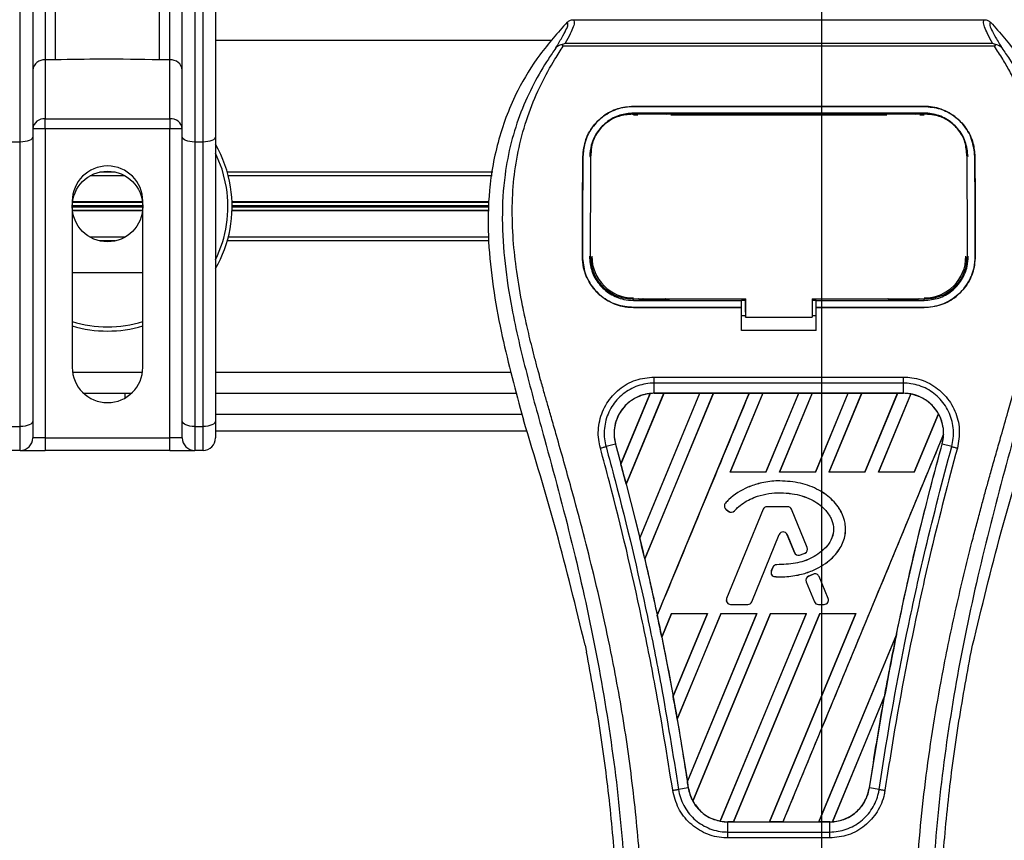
# Model space of a CAD drawing. Header units: millimetres. Extents: x 0 to 465, y 0 to 320.
# Tile 61 of 66: x 400 to 418, y 276 to 290. Entities that reach past the tile are written whole.
import ezdxf

# ---------------------------------------------------------------- set-up
doc = ezdxf.new("R2010")
doc.units = ezdxf.units.MM
doc.layers.add('CARTIGLIO', color=140, linetype='Continuous')

msp = doc.modelspace()

# ---------------------------------------------------------------- linework, layer by layer
at = {"color": 7, "linetype": 'Continuous', "lineweight": 25}
for p, q in [((400.9064, 291.5474), (400.9064, 289.6039)), ((401.0919, 289.6039), (401.0919, 291.4348)), ((402.9546, 289.6039), (402.9546, 291.4348)), ((403.1401, 289.6039), (403.1401, 291.5474)), ((400.4597, 288.1308), (400.4597, 291.2774)), ((400.6831, 291.2774), (400.6831, 288.2252)), ((403.3635, 288.2252), (403.3635, 291.2774)), ((403.5868, 291.2774), (403.5868, 288.1308)), ((403.7357, 288.1308), (403.7357, 291.2774)), ((403.9591, 291.2774), (403.9591, 288.2252)), ((410.3701, 290.3232), (417.7466, 290.3232)), ((409.9733, 289.9534), (403.9591, 289.9534)), ((410.19, 289.847), (410.1759, 289.8788)), ((417.9247, 289.847), (410.19, 289.847)), ((410.2292, 289.9051), (417.8876, 289.9051)), ((417.9411, 289.8792), (417.9247, 289.847)), ((401.0919, 289.6039), (400.9064, 289.6039)), ((400.9064, 289.6039), (400.9064, 288.5496)), ((403.1401, 289.6039), (402.9546, 289.6039)), ((403.1401, 288.5496), (403.1401, 289.6039)), ((411.4524, 288.77), (416.6642, 288.77)), ((411.4524, 288.7693), (411.4524, 288.77)), ((416.6642, 288.7693), (411.4524, 288.7693)), ((416.6642, 288.6494), (411.4524, 288.6494)), ((411.4524, 288.6158), (411.5295, 288.6158)), ((411.4543, 288.6297), (411.4537, 288.6297)), ((412.0915, 288.6425), (411.5578, 288.6425)), ((412.1199, 288.6158), (415.9968, 288.6158)), ((416.5588, 288.6425), (416.0251, 288.6425)), ((416.5872, 288.6158), (416.6642, 288.6158)), ((416.6642, 288.7693), (416.6642, 288.77)), ((400.9064, 288.5496), (403.1401, 288.5496)), ((400.9064, 288.3666), (400.9064, 288.5496)), ((403.1401, 288.5496), (403.1401, 288.3666)), ((400.9064, 288.3666), (400.6831, 288.3666)), ((400.9064, 288.3666), (400.9064, 282.8246)), ((403.1401, 288.3666), (400.9064, 288.3666)), ((403.3635, 288.3666), (403.1401, 288.3666)), ((403.1401, 282.8246), (403.1401, 288.3666)), ((400.4597, 288.1308), (400.3108, 288.1308)), ((400.4597, 283.0312), (400.4597, 288.1308)), ((400.6831, 288.2252), (400.6831, 283.1256)), ((403.3635, 283.1256), (403.3635, 288.2252)), ((403.7357, 288.1308), (403.5868, 288.1308)), ((403.5868, 288.1308), (403.5868, 283.0312)), ((403.7357, 283.0312), (403.7357, 288.1308)), ((403.9591, 288.2252), (403.9591, 283.1256)), ((410.6884, 287.9147), (410.6867, 287.8817)), ((410.6894, 287.949), (410.6877, 287.9161)), ((417.4289, 287.9163), (417.4272, 287.949)), ((417.43, 287.8817), (417.4282, 287.9147)), ((410.5447, 287.8692), (410.544, 287.8692)), ((410.6672, 287.8686), (410.6853, 287.8686)), ((417.5719, 287.8692), (417.5726, 287.8692)), ((402.1598, 287.5932), (401.8868, 287.5932)), ((408.9317, 287.5932), (404.1697, 287.5932)), ((402.3346, 287.5261), (401.7119, 287.5261)), ((408.9195, 287.5261), (404.1879, 287.5261)), ((401.3904, 287.0686), (401.3904, 284.0904)), ((402.6522, 287.0453), (401.3943, 287.0453)), ((402.651, 287.0558), (401.3956, 287.0558)), ((402.6561, 284.0904), (402.6561, 287.0686)), ((408.8661, 287.0558), (404.2555, 287.0558)), ((408.8658, 287.0453), (404.2558, 287.0453)), ((402.656, 286.9857), (401.3905, 286.9857)), ((402.656, 286.9646), (401.3905, 286.9646)), ((402.6522, 286.9051), (401.3943, 286.9051)), ((402.651, 286.8946), (401.3956, 286.8946)), ((408.8622, 286.8946), (404.2555, 286.8946)), ((408.8624, 286.9051), (404.2558, 286.9051)), ((408.8644, 286.9857), (404.2569, 286.9857)), ((408.8639, 286.9646), (404.2569, 286.9646)), ((402.3346, 286.4242), (401.7119, 286.4242)), ((402.1598, 286.3572), (401.8868, 286.3572)), ((408.8594, 286.3572), (404.1697, 286.3572)), ((408.8535, 286.4242), (404.1879, 286.4242)), ((410.5366, 286.082), (410.536, 286.082)), ((410.6823, 286.0685), (410.6828, 286.0676)), ((417.4339, 286.0676), (417.4343, 286.0684)), ((417.58, 286.082), (417.5807, 286.082)), ((402.6561, 285.7839), (401.3904, 285.7839)), ((411.4524, 285.2898), (411.4524, 285.3197)), ((411.4524, 285.2898), (413.3882, 285.2898)), ((411.5704, 285.2968), (412.079, 285.2968)), ((413.3882, 285.2961), (413.4628, 285.2961)), ((413.3882, 285.1711), (413.3882, 285.2898)), ((413.4628, 285.0822), (413.4628, 285.327)), ((413.4628, 285.3197), (413.4628, 284.9916)), ((414.6541, 285.3197), (416.6888, 285.3197)), ((414.6541, 285.3197), (414.6541, 284.9916)), ((414.6541, 285.2961), (414.7284, 285.2961)), ((414.7284, 285.2898), (416.6642, 285.2898)), ((414.7284, 285.1711), (414.7284, 285.2898)), ((416.0377, 285.2968), (416.5463, 285.2968)), ((416.6642, 285.2898), (416.6642, 285.3197)), ((411.4524, 285.1639), (411.4524, 285.1633)), ((411.4524, 285.1639), (413.3882, 285.1639)), ((413.3882, 285.1633), (411.4524, 285.1633)), ((413.3882, 284.7486), (413.3882, 285.1633)), ((413.4628, 285.0822), (413.4628, 284.9976)), ((414.7284, 285.1639), (416.6642, 285.1639)), ((414.7284, 284.7486), (414.7284, 285.1633)), ((416.6642, 285.1633), (414.7284, 285.1633)), ((416.6642, 285.1639), (416.6642, 285.1633)), ((413.3882, 285.0221), (413.4628, 285.0221)), ((413.4628, 284.9916), (413.4628, 284.9976)), ((413.4628, 284.9916), (414.6541, 284.9916)), ((414.6541, 285.0221), (414.7284, 285.0221)), ((414.7284, 284.7486), (413.3882, 284.7486)), ((402.6492, 283.997), (401.3973, 283.997)), ((409.2529, 283.997), (403.9591, 283.997)), ((411.824, 283.9171), (416.2926, 283.9171)), ((411.824, 283.6255), (411.824, 283.8083)), ((416.2926, 283.8083), (411.824, 283.8083)), ((416.2926, 283.6255), (416.2926, 283.8083)), ((402.4518, 283.6247), (401.5947, 283.6247)), ((402.3422, 283.5438), (402.3422, 283.6247)), ((409.3557, 283.6247), (403.9591, 283.6247)), ((411.2283, 282.3586), (411.7505, 283.6205)), ((411.753, 283.6216), (411.2284, 282.3553)), ((411.3226, 281.9989), (411.9962, 283.6252)), ((411.9978, 283.6242), (411.3236, 281.9978)), ((412.6385, 283.6242), (411.5653, 281.0318)), ((411.5654, 281.0286), (412.6409, 283.6252)), ((412.8827, 283.6252), (411.6532, 280.6569)), ((411.6541, 280.6558), (412.8843, 283.6242)), ((416.2926, 283.6255), (411.824, 283.6255)), ((411.824, 283.6252), (411.824, 283.6255)), ((411.824, 283.6252), (411.9962, 283.6252)), ((411.8781, 279.6433), (413.5274, 283.6252)), ((411.9962, 283.6252), (411.9978, 283.6242)), ((412.6385, 283.6242), (411.9978, 283.6242)), ((412.6409, 283.6252), (412.6385, 283.6242)), ((412.6409, 283.6252), (412.8827, 283.6252)), ((412.8843, 283.6242), (412.8827, 283.6252)), ((413.525, 283.6242), (412.8843, 283.6242)), ((413.7691, 283.6252), (413.183, 282.2101)), ((413.1851, 282.2114), (413.7708, 283.6242)), ((413.5274, 283.6252), (413.525, 283.6242)), ((413.5274, 283.6252), (413.7691, 283.6252)), ((413.7708, 283.6242), (413.7691, 283.6252)), ((414.4115, 283.6242), (413.7708, 283.6242)), ((414.4115, 283.6242), (413.8268, 282.2114)), ((413.8277, 282.2101), (414.4139, 283.6252)), ((414.6556, 283.6252), (414.0695, 282.2101)), ((414.0715, 282.2114), (414.6572, 283.6242)), ((414.4139, 283.6252), (414.4115, 283.6242)), ((414.4139, 283.6252), (414.6556, 283.6252)), ((414.6572, 283.6242), (414.6556, 283.6252)), ((415.298, 283.6242), (414.6572, 283.6242)), ((415.298, 283.6242), (414.7133, 282.2114)), ((414.7142, 282.2101), (415.3003, 283.6252)), ((415.5421, 283.6252), (414.956, 282.2101)), ((414.958, 282.2114), (415.5437, 283.6242)), ((415.3003, 283.6252), (415.298, 283.6242)), ((415.3003, 283.6252), (415.5421, 283.6252)), ((415.5437, 283.6242), (415.5421, 283.6252)), ((416.1845, 283.6242), (415.5437, 283.6242)), ((416.1845, 283.6242), (415.5998, 282.2114)), ((415.6007, 282.2101), (416.1868, 283.6252)), ((416.4236, 283.6131), (415.8424, 282.2101)), ((415.8445, 282.2114), (416.4251, 283.6119)), ((416.1868, 283.6252), (416.1845, 283.6242)), ((416.1868, 283.6252), (416.2926, 283.6252)), ((416.2926, 283.6252), (416.2926, 283.6255)), ((409.4209, 283.3582), (409.4802, 283.1508)), ((403.9591, 283.2524), (409.4511, 283.2524)), ((416.9192, 283.2574), (416.4862, 282.2114)), ((416.4872, 282.2101), (416.9206, 283.2565)), ((400.3108, 283.0312), (400.4597, 283.0312)), ((400.4597, 282.6013), (400.4597, 283.0312)), ((400.6831, 283.1256), (400.6831, 282.8246)), ((403.3635, 282.8246), (403.3635, 283.1256)), ((403.5868, 283.0312), (403.7357, 283.0312)), ((403.5868, 283.0312), (403.5868, 282.6013)), ((403.7357, 282.6013), (403.7357, 283.0312)), ((403.9591, 283.1256), (403.9591, 282.8246)), ((400.9064, 282.8246), (400.6831, 282.8246)), ((400.9064, 282.8246), (400.9064, 282.6013)), ((400.9064, 282.8246), (403.1401, 282.8246)), ((403.3635, 282.8246), (403.1401, 282.8246)), ((403.1401, 282.6013), (403.1401, 282.8246)), ((403.9591, 282.9546), (409.5379, 282.9546)), ((417.0117, 282.8927), (414.1315, 275.9393)), ((411.1301, 282.7146), (410.9596, 282.6702)), ((411.1314, 282.715), (411.1301, 282.7146)), ((411.1314, 282.715), (411.2283, 282.3586)), ((416.9852, 282.715), (416.9865, 282.7146)), ((417.1571, 282.6702), (416.9865, 282.7146)), ((400.4597, 282.6013), (400.3108, 282.6013)), ((400.4597, 282.6013), (400.9064, 282.6013)), ((403.1401, 282.6013), (400.9064, 282.6013)), ((403.1401, 282.6013), (403.5868, 282.6013)), ((403.7357, 282.6013), (403.5868, 282.6013)), ((413.1851, 282.2114), (413.183, 282.2101)), ((413.8277, 282.2101), (413.183, 282.2101)), ((413.8268, 282.2114), (413.1851, 282.2114)), ((413.8277, 282.2101), (413.8268, 282.2114)), ((414.0715, 282.2114), (414.0695, 282.2101)), ((414.7142, 282.2101), (414.0695, 282.2101)), ((414.7133, 282.2114), (414.0715, 282.2114)), ((414.7142, 282.2101), (414.7133, 282.2114)), ((414.958, 282.2114), (414.956, 282.2101)), ((415.6007, 282.2101), (414.956, 282.2101)), ((415.5998, 282.2114), (414.958, 282.2114)), ((415.6007, 282.2101), (415.5998, 282.2114)), ((415.8445, 282.2114), (415.8424, 282.2101)), ((416.4872, 282.2101), (415.8424, 282.2101)), ((416.4862, 282.2114), (415.8445, 282.2114)), ((416.4872, 282.2101), (416.4862, 282.2114)), ((411.3236, 281.9978), (411.3226, 281.9989)), ((411.3236, 281.9978), (411.5653, 281.0318)), ((414.0763, 282.0547), (414.0763, 282.0552)), ((413.1012, 281.6566), (413.1009, 281.6569)), ((413.1096, 281.5498), (413.1093, 281.5494)), ((413.1093, 281.5494), (413.158, 281.5088)), ((413.1096, 281.5498), (413.1583, 281.5092)), ((413.7757, 281.5455), (413.1217, 279.9437)), ((413.7762, 281.5453), (413.1222, 279.9435)), ((413.7762, 281.5453), (413.7757, 281.5455)), ((413.8455, 281.5919), (413.8455, 281.5924)), ((414.2178, 281.5924), (413.8455, 281.5924)), ((414.2178, 281.5919), (413.8455, 281.5919)), ((414.2178, 281.5919), (414.2178, 281.5924)), ((414.2871, 281.5453), (414.2876, 281.5455)), ((414.5679, 280.8576), (414.2871, 281.5453)), ((414.5684, 280.8578), (414.2876, 281.5455)), ((413.1583, 281.5092), (413.158, 281.5088)), ((413.2627, 281.5175), (413.2631, 281.5172)), ((413.5715, 279.8869), (414.064, 281.0931)), ((413.572, 279.8867), (414.0645, 281.0929)), ((414.064, 281.0931), (414.0645, 281.0929)), ((414.2045, 281.0931), (414.204, 281.0929)), ((414.204, 281.0929), (414.3367, 280.7679)), ((414.2045, 281.0931), (414.3372, 280.7681)), ((414.5679, 280.8576), (414.5684, 280.8578)), ((414.3372, 280.7681), (414.3367, 280.7679)), ((414.4283, 280.7248), (414.4285, 280.7243)), ((414.5271, 280.7601), (414.5273, 280.7596)), ((411.6541, 280.6558), (411.6532, 280.6569)), ((413.95, 280.5059), (413.9234, 280.4423)), ((413.9505, 280.5057), (413.9239, 280.4421)), ((413.9505, 280.5057), (413.95, 280.5059)), ((414.0195, 280.5516), (414.0195, 280.5522)), ((413.9239, 280.4421), (413.9234, 280.4423)), ((413.9886, 280.3385), (413.9886, 280.3379)), ((414.6795, 280.3825), (414.5898, 280.344)), ((414.59, 280.3435), (414.5898, 280.344)), ((414.6797, 280.3821), (414.59, 280.3435)), ((414.6797, 280.3821), (414.6795, 280.3825)), ((414.7786, 280.3416), (414.779, 280.3418)), ((414.9411, 279.9435), (414.7786, 280.3416)), ((414.9416, 279.9437), (414.779, 280.3418)), ((414.5502, 280.2464), (414.5497, 280.2462)), ((414.5497, 280.2462), (414.6965, 279.8867)), ((414.5502, 280.2464), (414.697, 279.8869)), ((413.1222, 279.9435), (413.1217, 279.9437)), ((413.1915, 279.8403), (413.1915, 279.8398)), ((413.1915, 279.8403), (413.5022, 279.8403)), ((413.1915, 279.8398), (413.5022, 279.8398)), ((413.5022, 279.8403), (413.5022, 279.8398)), ((413.5715, 279.8869), (413.572, 279.8867)), ((414.697, 279.8869), (414.6965, 279.8867)), ((414.7663, 279.8403), (414.8718, 279.8403)), ((414.7663, 279.8403), (414.7663, 279.8398)), ((414.7663, 279.8398), (414.8718, 279.8398)), ((414.8718, 279.8403), (414.8718, 279.8398)), ((414.9411, 279.9435), (414.9416, 279.9437)), ((412.1344, 279.6786), (411.9587, 279.2544)), ((411.9597, 279.2532), (412.1353, 279.6772)), ((412.1344, 279.6786), (412.7791, 279.6786)), ((412.1344, 279.6786), (412.1353, 279.6772)), ((412.1353, 279.6772), (412.7771, 279.6772)), ((412.1635, 278.1922), (412.7791, 279.6786)), ((412.7771, 279.6772), (412.1635, 278.1961)), ((413.0209, 279.6786), (412.2361, 277.7838)), ((412.2371, 277.7823), (413.0218, 279.6772)), ((412.4178, 276.6661), (413.6656, 279.6786)), ((413.6636, 279.6772), (412.418, 276.6711)), ((413.9074, 279.6786), (412.5143, 276.3152)), ((412.5159, 276.3142), (413.9083, 279.6772)), ((412.7771, 279.6772), (412.7791, 279.6786)), ((414.5501, 279.6772), (413.0072, 275.9539)), ((413.0087, 275.9525), (414.5521, 279.6786)), ((413.0209, 279.6786), (413.6656, 279.6786)), ((413.0209, 279.6786), (413.0218, 279.6772)), ((413.0218, 279.6772), (413.6636, 279.6772)), ((414.7939, 279.6786), (413.245, 275.9393)), ((413.2475, 275.9403), (414.7948, 279.6772)), ((413.6636, 279.6772), (413.6656, 279.6786)), ((415.4366, 279.6772), (413.888, 275.9403)), ((413.8897, 275.9393), (415.4386, 279.6786)), ((413.9074, 279.6786), (414.5521, 279.6786)), ((413.9074, 279.6786), (413.9083, 279.6772)), ((413.9083, 279.6772), (414.5501, 279.6772)), ((414.5501, 279.6772), (414.5521, 279.6786)), ((414.7939, 279.6786), (415.4386, 279.6786)), ((414.7939, 279.6786), (414.7948, 279.6772)), ((414.7948, 279.6772), (415.4366, 279.6772)), ((415.4366, 279.6772), (415.4386, 279.6786)), ((411.9597, 279.2532), (411.9587, 279.2544)), ((411.9597, 279.2532), (412.1635, 278.1961)), ((416.1662, 279.2986), (414.7745, 275.9403)), ((414.7762, 275.9393), (416.1662, 279.2949)), ((410.5842, 279.1105), (410.6104, 278.9861)), ((417.5063, 278.9861), (417.5325, 279.1105)), ((415.9548, 278.2009), (415.0186, 275.9409)), ((415.0213, 275.9421), (415.9522, 278.1908)), ((415.6808, 276.5525), (415.9522, 278.1908)), ((412.2371, 277.7823), (412.418, 276.6711)), ((412.4345, 276.5523), (412.2596, 276.5236)), ((412.4349, 276.5523), (412.4345, 276.5523)), ((415.6808, 276.5525), (415.6821, 276.5523)), ((415.8571, 276.5236), (415.6821, 276.5523)), ((413.1463, 275.9393), (413.1463, 275.939)), ((413.245, 275.9393), (413.1463, 275.9393)), ((413.1463, 275.759), (413.1463, 275.939)), ((413.1463, 275.939), (414.9704, 275.939)), ((413.245, 275.9393), (413.2475, 275.9403)), ((413.2475, 275.9403), (413.888, 275.9403)), ((413.888, 275.9403), (413.8897, 275.9393)), ((414.1315, 275.9393), (413.8897, 275.9393)), ((414.1315, 275.9393), (414.134, 275.9403)), ((414.134, 275.9403), (414.7745, 275.9403)), ((414.7745, 275.9403), (414.7762, 275.9393)), ((414.9704, 275.9393), (414.7762, 275.9393)), ((414.9704, 275.9393), (414.9704, 275.939)), ((414.9704, 275.759), (414.9704, 275.939)), ((413.1463, 275.759), (414.9704, 275.759)), ((414.9704, 275.652), (413.1463, 275.652))]:
    msp.add_line(p, q, dxfattribs=at)
at = {"color": 7, "linetype": 'Continuous', "lineweight": 25, "flags": 128}
for points in [[(411.4355, 288.6297), (411.4524, 288.6297), (411.4537, 288.6297)], [(400.6831, 288.2252), (400.6788, 288.2067), (400.6661, 288.189), (400.6454, 288.1727), (400.6177, 288.1584), (400.5838, 288.1467), (400.5452, 288.1379), (400.5033, 288.1326), (400.4597, 288.1308)], [(403.5868, 288.1308), (403.5432, 288.1326), (403.5013, 288.1379), (403.4627, 288.1467), (403.4289, 288.1584), (403.4011, 288.1727), (403.3805, 288.189), (403.3678, 288.2067), (403.3635, 288.2252)], [(403.9591, 288.2252), (403.9548, 288.2067), (403.9421, 288.189), (403.9215, 288.1727), (403.8937, 288.1584), (403.8598, 288.1467), (403.8212, 288.1379), (403.7793, 288.1326), (403.7357, 288.1308)], [(404.1552, 287.3175), (404.0754, 287.6468), (403.9591, 287.9316)], [(411.4278, 285.3197), (412.4124, 285.3197), (413.4628, 285.3197)], [(400.6831, 283.1256), (400.6788, 283.1072), (400.6661, 283.0894), (400.6454, 283.0731), (400.6177, 283.0588), (400.5838, 283.0471), (400.5452, 283.0384), (400.5033, 283.033), (400.4597, 283.0312)], [(403.5868, 283.0312), (403.5432, 283.033), (403.5013, 283.0384), (403.4627, 283.0471), (403.4289, 283.0588), (403.4011, 283.0731), (403.3805, 283.0894), (403.3678, 283.1072), (403.3635, 283.1256)], [(403.9591, 283.1256), (403.9548, 283.1072), (403.9421, 283.0894), (403.9215, 283.0731), (403.8937, 283.0588), (403.8598, 283.0471), (403.8212, 283.0384), (403.7793, 283.033), (403.7357, 283.0312)]]:
    msp.add_lwpolyline(points, dxfattribs=at)
at = {"color": 7, "linetype": 'Continuous', "lineweight": 25}
msp.add_circle((402.0233, 286.9752), 0.6329, dxfattribs=at)
for centre, radius, start, end in [((400.8881, 289.3985), 0.2062, 84.88893, 173.75645), ((403.1585, 289.3985), 0.2062, 6.24355, 95.11107), ((400.8881, 288.3442), 0.2062, 84.88893, 173.75645), ((403.1585, 288.3442), 0.2062, 6.24355, 95.11107), ((402.0233, 286.9752), 2.2337, 9.1229, 29.92643), ((402.0233, 287.0686), 0.6329, 0, 180), ((402.0233, 286.9752), 2.2337, 330.07357, 9.1229), ((402.0233, 286.9752), 2.1592, 333.70844, 9.1229), ((411.4524, 286.0817), 0.7471, 180, 270), ((416.6642, 286.0817), 0.7471, 270, 0), ((402.0233, 286.9752), 2.1592, 252.95615, 287.04385), ((402.0233, 286.9752), 2.2337, 253.54075, 286.45925), ((402.0233, 284.0904), 0.6329, 180, 0), ((411.824, 282.9059), 0.7192, 90, 95.67248), ((416.2926, 282.9059), 0.7192, 79.50442, 90), ((416.2926, 282.9059), 0.7192, 358.9448, 29.16926), ((400.4597, 282.8246), 0.2234, 270, 0), ((403.5868, 282.8246), 0.2234, 180, 270), ((403.7357, 282.8246), 0.2234, 270, 0), ((360.8621, 268.8566), 52.1438, 14.59831, 15.00332), ((413.1576, 281.6073), 0.0754, 138.8059, 230.16689), ((413.1576, 281.6073), 0.0749, 138.8059, 230.16689), ((413.8455, 281.517), 0.0754, 90, 157.79071), ((413.8455, 281.517), 0.0749, 90, 157.79071), ((414.2178, 281.517), 0.0754, 22.20929, 90), ((414.2178, 281.517), 0.0749, 22.20929, 90), ((413.2062, 281.5667), 0.0754, 230.16689, 318.97709), ((413.2062, 281.5667), 0.0749, 230.16689, 318.97709), ((360.8621, 268.8566), 52.1438, 13.07956, 13.49924), ((414.1342, 281.0644), 0.0759, 22.20926, 157.79071), ((414.1342, 281.0644), 0.0754, 22.20926, 157.79071), ((414.4986, 280.8293), 0.0749, 292.3787, 22.20929), ((414.4986, 280.8293), 0.0754, 292.3787, 22.20929), ((414.4065, 280.7964), 0.0754, 202.20926, 286.93498), ((414.4065, 280.7964), 0.0749, 202.20926, 286.93498), ((414.0195, 280.4768), 0.0754, 90.035, 157.29049), ((414.0195, 280.4768), 0.0749, 90.035, 157.29049), ((413.9929, 280.4132), 0.0754, 157.29049, 266.67135), ((413.9929, 280.4132), 0.0749, 157.29049, 266.67135), ((414.6195, 280.2747), 0.0754, 113.24584, 202.20927), ((414.6195, 280.2747), 0.0749, 113.24584, 202.20927), ((414.7093, 280.3133), 0.0754, 22.20926, 113.24584), ((414.7093, 280.3133), 0.0749, 22.20926, 113.24584), ((413.1915, 279.9152), 0.0754, 157.79071, 270), ((413.1915, 279.9152), 0.0749, 157.79071, 270), ((413.5022, 279.9152), 0.0749, 270, 337.79071), ((413.5022, 279.9152), 0.0754, 270, 337.79071), ((414.7663, 279.9152), 0.0754, 202.20927, 270), ((414.7663, 279.9152), 0.0749, 202.20927, 270), ((414.8718, 279.9152), 0.0754, 270, 22.20926), ((414.8718, 279.9152), 0.0749, 270, 22.20926), ((360.8621, 268.8566), 52.1438, 11.50231, 11.93873), ((467.2545, 268.8566), 52.1438, 168.4523, 169.67661), ((360.8621, 268.8566), 52.1438, 9.85787, 10.3136), ((360.8621, 268.8566), 52.1438, 8.48712, 8.61357), ((413.1463, 276.6585), 0.7192, 188.48712, 208.50561), ((413.1463, 276.6585), 0.7192, 258.97515, 270), ((414.9704, 276.6585), 0.7192, 270, 273.84823)]:
    msp.add_arc(centre, radius, start, end, dxfattribs=at)
for centre, major_axis, start_param, end_param in [((412.3715, 282.6792), (1.095, -0.4536), 2.4758381, 2.4783482), ((415.8957, 283.0703), (0.7938, -0.3288), 1.2366218, 1.2388756), ((416.5982, 282.7794), (0.6112, -0.2532), 1.3956244, 1.3981763), ((415.6436, 283.1748), (1.2982, -0.5377), 0.2126997, 0.2177966), ((316.0131, 287.4336), (89.7049, -37.157), 0.3871172, 0.3871554), ((315.7609, 287.5381), (90.2093, -37.3659), 0.3708848, 0.3709216), ((315.5087, 287.6425), (90.7136, -37.5748), 0.3541373, 0.3541766), ((450.9047, 275.6289), (32.7021, -13.5457), 3.4705541, 3.4706731), ((315.2566, 287.747), (91.218, -37.7837), 0.3367929, 0.3368383), ((515.0606, 249.0546), (95.6195, -39.6069), 3.2646071, 3.2647237), ((379.4125, 261.1727), (37.1036, -15.3688), 0.9312294, 0.9312774), ((315.0044, 287.8515), (91.7224, -37.9927), 0.3187494, 0.3188063), ((412.8427, 276.7842), (0.6072, -0.2515), 4.5226294, 4.5255134), ((413.5451, 276.4933), (0.7978, -0.3305), 4.3691473, 4.3715621), ((414.4292, 276.8826), (1.0825, -0.4484), 5.5949939, 5.5976427)]:
    msp.add_ellipse(centre, major_axis=major_axis, ratio=0.8660474, start_param=start_param, end_param=end_param, dxfattribs=at)
for points, knots in [([(410.2624, 290.2774), (410.0941, 290.0885), (409.7576, 289.7109), (409.3282, 289.011), (409.0106, 288.1893), (408.8516, 287.304), (408.8363, 286.4465), (408.912, 285.6332), (409.0934, 284.5986), (409.2919, 283.8468), (409.4209, 283.3582)], [0, 0, 0, 0, 0.10316831, 0.20624433, 0.33339074, 0.46068403, 0.57142712, 0.68264548, 0.793763, 1, 1, 1, 1]), ([(410.0595, 289.8169), (410.0966, 289.8799), (410.1711, 290.0065), (410.2483, 290.1467), (410.2888, 290.2468), (410.2712, 290.2672), (410.2624, 290.2774)], [0, 0, 0, 0, 0.2487274, 0.4994989, 0.7492786, 1, 1, 1, 1]), ([(410.3701, 290.3232), (410.38, 290.3133), (410.3999, 290.2936), (410.3784, 290.203), (410.3238, 290.0767), (410.2606, 289.962), (410.2292, 289.9051)], [0, 0, 0, 0, 0.2575936, 0.5147329, 0.7591509, 1, 1, 1, 1]), ([(410.2624, 290.2774), (410.2698, 290.2842), (410.2845, 290.2979), (410.3112, 290.312), (410.34, 290.3215), (410.36, 290.3226), (410.3701, 290.3232)], [0, 0, 0, 0, 0.24915906, 0.49997617, 0.7491747, 1, 1, 1, 1]), ([(417.8876, 289.9051), (417.8569, 289.9624), (417.7956, 290.0768), (417.7407, 290.2029), (417.7173, 290.2935), (417.7368, 290.3133), (417.7466, 290.3232)], [0, 0, 0, 0, 0.2424224, 0.4838284, 0.7414574, 1, 1, 1, 1]), ([(417.7466, 290.3232), (417.7666, 290.3208), (417.7966, 290.3174), (417.8321, 290.2978), (417.8469, 290.2842), (417.8542, 290.2774)], [0, 0, 0, 0, 0.4987145, 0.7487494, 1, 1, 1, 1]), ([(417.8542, 290.2774), (417.8453, 290.2673), (417.8274, 290.2472), (417.8667, 290.1483), (417.9439, 290.0083), (418.0193, 289.8809), (418.0571, 289.8169)], [0, 0, 0, 0, 0.2514408, 0.5015673, 0.7498635, 1, 1, 1, 1]), ([(417.8542, 290.2774), (418.0226, 290.0885), (418.3591, 289.7109), (418.7884, 289.011), (419.1061, 288.1893), (419.265, 287.304), (419.2803, 286.4465), (419.2046, 285.6332), (419.0232, 284.5986), (418.8248, 283.8468), (418.6958, 283.3582)], [0, 0, 0, 0, 0.1031668, 0.2062413, 0.3333882, 0.460682, 0.5714255, 0.6826443, 0.7937622, 1, 1, 1, 1]), ([(411.6371, 273.2656), (411.6313, 273.7025), (411.6196, 274.5953), (411.5151, 275.9526), (411.3508, 277.322), (411.1475, 278.5114), (410.9387, 279.5243), (410.7533, 280.3328), (410.5506, 281.1361), (410.3269, 281.9664), (410.1345, 282.6496), (409.9926, 283.1443), (409.9209, 283.3961), (409.8535, 283.6336), (409.795, 283.8405), (409.7376, 284.0477), (409.6865, 284.2414), (409.6338, 284.4477), (409.5853, 284.646), (409.541, 284.8363), (409.5008, 285.0185), (409.4341, 285.3413), (409.3559, 285.7921), (409.2892, 286.3873), (409.271, 286.9683), (409.3072, 287.547), (409.4078, 288.1126), (409.5704, 288.6603), (409.7908, 289.1727), (409.9841, 289.5197), (410.1184, 289.7369), (410.1666, 289.8111), (410.19, 289.847)], [0, 0, 0, 0, 0.0757702, 0.15485711, 0.23590506, 0.31485054, 0.36399108, 0.41519555, 0.45865907, 0.50762015, 0.56426777, 0.58171923, 0.5968623, 0.60967945, 0.62453602, 0.63416312, 0.64698127, 0.65929869, 0.67111214, 0.6824202, 0.69322322, 0.70352316, 0.73970395, 0.77276709, 0.80790749, 0.84137847, 0.87484774, 0.91020132, 0.94506666, 0.98012916, 0.9903909, 1, 1, 1, 1]), ([(410.1757, 289.8788), (410.1748, 289.8786), (410.1589, 289.8757), (410.1289, 289.867), (410.0896, 289.8468), (410.0695, 289.8268), (410.0595, 289.8169)], [0, 0, 0, 0, 0.0200108, 0.34699568, 0.67667396, 1, 1, 1, 1]), ([(410.1754, 289.8791), (410.1926, 289.8885), (410.2101, 289.8981), (410.2289, 289.905), (410.2292, 289.9051)], [0, 0, 0, 0, 0.9812431, 1, 1, 1, 1]), ([(416.4796, 273.2656), (416.4903, 273.8712), (416.5118, 275.0823), (416.6992, 276.8904), (416.9577, 278.4804), (417.2494, 279.8577), (417.4606, 280.7263), (417.6086, 281.2944), (417.678, 281.5551), (417.7462, 281.8064), (417.8142, 282.0522), (417.8854, 282.3067), (417.9627, 282.5805), (418.0568, 282.9096), (418.1569, 283.2589), (418.2603, 283.6235), (418.3604, 283.9764), (418.4633, 284.3662), (418.5638, 284.7776), (418.683, 285.3282), (418.7932, 285.9907), (418.8519, 286.7787), (418.8248, 287.3865), (418.7605, 287.823), (418.703, 288.1018), (418.629, 288.3817), (418.5416, 288.6481), (418.4383, 288.9106), (418.3239, 289.1611), (418.1996, 289.4015), (418.0652, 289.6318), (417.9739, 289.7717), (417.9247, 289.847)], [0, 0, 0, 0, 0.1050162, 0.2100001, 0.3148093, 0.3841756, 0.4540228, 0.4697491, 0.4859574, 0.5007826, 0.5148922, 0.5301685, 0.5466097, 0.5642069, 0.5895177, 0.6096146, 0.6299353, 0.6531323, 0.6795668, 0.7034488, 0.7509822, 0.7962784, 0.8412589, 0.8577085, 0.8747396, 0.8922462, 0.9101144, 0.9261934, 0.9450023, 0.962977, 0.9800887, 1, 1, 1, 1]), ([(417.8876, 289.9051), (417.888, 289.905), (417.9074, 289.8985), (417.9244, 289.8887), (417.9411, 289.8792)], [0, 0, 0, 0, 0.0189016, 1, 1, 1, 1]), ([(418.0571, 289.8169), (418.0472, 289.8268), (418.027, 289.8468), (417.9878, 289.867), (417.9578, 289.8757), (417.942, 289.8786), (417.9411, 289.8787)], [0, 0, 0, 0, 0.3236146, 0.6535901, 0.9808697, 1, 1, 1, 1]), ([(410.0593, 289.8168), (410.0149, 289.7519), (409.8801, 289.5555), (409.6581, 289.1802), (409.4266, 288.6762), (409.249, 288.126), (409.1264, 287.4837), (409.0846, 286.7529), (409.1377, 285.9513), (409.2831, 285.0227), (409.5302, 283.976), (409.9229, 282.578), (410.3616, 280.9396), (410.7844, 279.0472), (411.1026, 277.1358), (411.3057, 275.2092), (411.3288, 273.9199), (411.3404, 273.2755)], [0, 0, 0, 0, 0.0171315, 0.0518789, 0.0867888, 0.1216172, 0.1567305, 0.2033881, 0.2503481, 0.2972709, 0.3674165, 0.4376773, 0.5502447, 0.6628473, 0.7753466, 0.8877074, 1, 1, 1, 1]), ([(418.0573, 289.8168), (418.1018, 289.7519), (418.2365, 289.5555), (418.4586, 289.1802), (418.69, 288.6762), (418.8677, 288.126), (418.9902, 287.4837), (419.0321, 286.7529), (418.979, 285.9513), (418.8335, 285.0227), (418.5864, 283.976), (418.1937, 282.578), (417.755, 280.9396), (417.3323, 279.0472), (417.014, 277.1358), (416.811, 275.2092), (416.7878, 273.9199), (416.7763, 273.2755)], [0, 0, 0, 0, 0.0171351, 0.0518824, 0.0867922, 0.1216204, 0.1567336, 0.2033911, 0.2503509, 0.2972735, 0.3674188, 0.4376794, 0.5502464, 0.6628485, 0.7753474, 0.8877078, 1, 1, 1, 1]), ([(402.9546, 289.6039), (402.6067, 289.6106), (401.9857, 289.6226), (401.3649, 289.6096), (401.0919, 289.6039)], [0, 0, 0, 0, 0.5602827, 1, 1, 1, 1]), ([(410.544, 287.8692), (410.5556, 287.9747), (410.5787, 288.1858), (410.7471, 288.4624), (410.9922, 288.6661), (411.2461, 288.7596), (411.4021, 288.7674), (411.4524, 288.77)], [0, 0, 0, 0, 0.2254673, 0.45085364, 0.67736923, 0.89591171, 1, 1, 1, 1]), ([(411.4524, 288.7693), (411.356, 288.7602), (411.1633, 288.7422), (410.9038, 288.6032), (410.6961, 288.3927), (410.5678, 288.1355), (410.5518, 287.9505), (410.5447, 287.8692)], [0, 0, 0, 0, 0.1986654, 0.3969886, 0.6042242, 0.8260387, 1, 1, 1, 1]), ([(411.4524, 288.6494), (411.3684, 288.6415), (411.2006, 288.6257), (410.9749, 288.5036), (410.7957, 288.3199), (410.6863, 288.0972), (410.673, 287.9384), (410.6672, 287.8686)], [0, 0, 0, 0, 0.2000051, 0.3997225, 0.6073327, 0.8275308, 1, 1, 1, 1]), ([(411.4355, 288.6297), (411.3519, 288.6222), (411.1848, 288.607), (410.962, 288.4875), (410.7936, 288.3092), (410.7024, 288.107), (410.6925, 287.9705), (410.6884, 287.9147)], [0, 0, 0, 0, 0.2128654, 0.4257218, 0.6387225, 0.8523499, 1, 1, 1, 1]), ([(416.6812, 288.6297), (416.6755, 288.6297), (416.0796, 288.6289), (414.3373, 288.6299), (412.6007, 288.6298), (411.4543, 288.6297)], [0, 0, 0, 0, 0.0032392, 0.3420114, 1, 1, 1, 1]), ([(411.5578, 288.6425), (411.5659, 288.6419), (411.5808, 288.6407), (411.5932, 288.6331), (411.5989, 288.6297)], [0, 0, 0, 0, 0.5442305, 1, 1, 1, 1]), ([(412.0496, 288.6297), (412.0571, 288.6339), (412.0701, 288.6411), (412.0852, 288.6421), (412.0915, 288.6425)], [0, 0, 0, 0, 0.5788371, 1, 1, 1, 1]), ([(416.0251, 288.6425), (416.0332, 288.6419), (416.0482, 288.6407), (416.0607, 288.6331), (416.0664, 288.6296)], [0, 0, 0, 0, 0.5420065, 1, 1, 1, 1]), ([(416.5169, 288.6297), (416.5245, 288.6339), (416.5375, 288.6411), (416.5525, 288.6421), (416.5588, 288.6425)], [0, 0, 0, 0, 0.5782449, 1, 1, 1, 1]), ([(416.6642, 288.77), (416.7609, 288.7609), (416.9541, 288.7429), (417.2143, 288.6031), (417.4221, 288.3917), (417.5498, 288.1342), (417.5657, 287.9499), (417.5726, 287.8692)], [0, 0, 0, 0, 0.1991311, 0.3979316, 0.6058895, 0.8273797, 1, 1, 1, 1]), ([(417.5719, 287.8692), (417.5604, 287.9747), (417.5373, 288.1858), (417.3687, 288.4622), (417.1236, 288.6658), (416.8699, 288.759), (416.7142, 288.7668), (416.6642, 288.7693)], [0, 0, 0, 0, 0.22565954, 0.45124755, 0.67796823, 0.89662642, 1, 1, 1, 1]), ([(417.4494, 287.8686), (417.4397, 287.9599), (417.4201, 288.1426), (417.2748, 288.3823), (417.0632, 288.5588), (416.8437, 288.6402), (416.7086, 288.6471), (416.6642, 288.6494)], [0, 0, 0, 0, 0.2255211, 0.4509943, 0.6767202, 0.8940147, 1, 1, 1, 1]), ([(417.4282, 287.9147), (417.4197, 287.9971), (417.4025, 288.162), (417.2717, 288.3779), (417.08, 288.5372), (416.871, 288.6186), (416.7343, 288.6266), (416.6812, 288.6297)], [0, 0, 0, 0, 0.2177322, 0.4355788, 0.6507548, 0.8640725, 1, 1, 1, 1]), ([(410.6828, 286.0676), (410.6828, 286.0723), (410.6833, 286.3562), (410.6844, 286.8001), (410.6862, 287.3954), (410.6876, 287.7269), (410.6883, 287.8993), (410.6884, 287.9147)], [0, 0, 0, 0, 0.0075194, 0.4566651, 0.7153557, 0.9745252, 1, 1, 1, 1]), ([(417.4282, 287.9147), (417.4283, 287.8993), (417.4296, 287.6139), (417.4312, 287.165), (417.4328, 286.5672), (417.4335, 286.239), (417.4339, 286.0723), (417.4339, 286.0676)], [0, 0, 0, 0, 0.0254662, 0.4713629, 0.7317873, 0.9924644, 1, 1, 1, 1]), ([(410.536, 286.082), (410.5364, 286.2318), (410.5376, 286.6067), (410.54, 287.2052), (410.5427, 287.6476), (410.544, 287.8692)], [0, 0, 0, 0, 0.249392, 0.62414375, 1, 1, 1, 1]), ([(410.5447, 287.8692), (410.543, 287.5749), (410.5403, 287.1327), (410.538, 286.5339), (410.5371, 286.2327), (410.5366, 286.082)], [0, 0, 0, 0, 0.4985433, 0.7491675, 1, 1, 1, 1]), ([(417.58, 286.082), (417.5796, 286.2318), (417.5784, 286.6068), (417.576, 287.2053), (417.5733, 287.6477), (417.5719, 287.8692)], [0, 0, 0, 0, 0.2493778, 0.6241217, 1, 1, 1, 1]), ([(417.5726, 287.8692), (417.5743, 287.5748), (417.577, 287.1325), (417.5793, 286.5338), (417.5802, 286.2326), (417.5807, 286.082)], [0, 0, 0, 0, 0.4985836, 0.7491897, 1, 1, 1, 1]), ([(411.4524, 285.1633), (411.3496, 285.1734), (411.144, 285.1935), (410.8698, 285.3508), (410.6626, 285.5823), (410.5515, 285.8408), (410.5405, 286.0125), (410.536, 286.082)], [0, 0, 0, 0, 0.2134118, 0.4268173, 0.6404853, 0.8545743, 1, 1, 1, 1]), ([(410.5366, 286.082), (410.5465, 285.9789), (410.5661, 285.7727), (410.7239, 285.4973), (410.9566, 285.2896), (411.2144, 285.1796), (411.3847, 285.1684), (411.4524, 285.1639)], [0, 0, 0, 0, 0.2152728, 0.4305775, 0.6450792, 0.8589771, 1, 1, 1, 1]), ([(410.6618, 286.0817), (410.6704, 285.9927), (410.6876, 285.8146), (410.8241, 285.5768), (411.0254, 285.3977), (411.2478, 285.3032), (411.3944, 285.2936), (411.4524, 285.2898)], [0, 0, 0, 0, 0.2155433, 0.4311178, 0.6459265, 0.8599501, 1, 1, 1, 1]), ([(410.6828, 286.0676), (410.6909, 285.9834), (410.7071, 285.8149), (410.8363, 285.59), (411.0265, 285.4209), (411.236, 285.3322), (411.3737, 285.3233), (411.4278, 285.3197)], [0, 0, 0, 0, 0.2161227, 0.4322836, 0.6474825, 0.8614599, 1, 1, 1, 1]), ([(417.5807, 286.082), (417.5708, 285.9788), (417.5512, 285.7726), (417.3933, 285.4969), (417.1604, 285.2891), (416.9024, 285.179), (416.7319, 285.1677), (416.6642, 285.1633)], [0, 0, 0, 0, 0.2152168, 0.4304623, 0.6450993, 0.8590403, 1, 1, 1, 1]), ([(416.6642, 285.1639), (416.767, 285.174), (416.9725, 285.1942), (417.2464, 285.3513), (417.4534, 285.5825), (417.5644, 285.8409), (417.5755, 286.0125), (417.58, 286.082)], [0, 0, 0, 0, 0.2134298, 0.4268559, 0.6403481, 0.8544905, 1, 1, 1, 1]), ([(416.6642, 285.2898), (416.7529, 285.2985), (416.9303, 285.3159), (417.1667, 285.4515), (417.3455, 285.6511), (417.4413, 285.874), (417.451, 286.0219), (417.4549, 286.0817)], [0, 0, 0, 0, 0.2134822, 0.4269583, 0.6406207, 0.8548221, 1, 1, 1, 1]), ([(416.6888, 285.3197), (416.7722, 285.3279), (416.9391, 285.3443), (417.1616, 285.4719), (417.33, 285.6599), (417.4209, 285.8704), (417.4301, 286.0106), (417.4339, 286.0676)], [0, 0, 0, 0, 0.212876, 0.4257362, 0.6390345, 0.8533124, 1, 1, 1, 1]), ([(411.5704, 285.2968), (411.5658, 285.3008), (411.5581, 285.3075), (411.5497, 285.3152), (411.5458, 285.3188), (411.5449, 285.3197)], [0, 0, 0, 0, 0.5217125, 0.8781434, 1, 1, 1, 1]), ([(411.6229, 285.3197), (411.6216, 285.3181), (411.6152, 285.3098), (411.597, 285.3), (411.5795, 285.2979), (411.5704, 285.2968)], [0, 0, 0, 0, 0.1064229, 0.5308645, 1, 1, 1, 1]), ([(412.079, 285.2968), (412.0707, 285.2977), (412.0542, 285.2995), (412.0358, 285.3087), (412.0286, 285.3174), (412.0267, 285.3197)], [0, 0, 0, 0, 0.4233453, 0.8466836, 1, 1, 1, 1]), ([(412.1044, 285.3197), (412.1035, 285.3188), (412.0992, 285.3147), (412.0908, 285.3071), (412.083, 285.3004), (412.079, 285.2968)], [0, 0, 0, 0, 0.1217656, 0.5374861, 1, 1, 1, 1]), ([(416.0377, 285.2968), (416.0331, 285.3008), (416.0254, 285.3075), (416.017, 285.3151), (416.0132, 285.3188), (416.0122, 285.3197)], [0, 0, 0, 0, 0.522407, 0.8793122, 1, 1, 1, 1]), ([(416.0902, 285.3197), (416.0889, 285.3181), (416.0825, 285.3098), (416.0643, 285.3), (416.0468, 285.2979), (416.0377, 285.2968)], [0, 0, 0, 0, 0.1058158, 0.53054572, 1, 1, 1, 1]), ([(416.5463, 285.2968), (416.538, 285.2977), (416.5215, 285.2995), (416.5031, 285.3087), (416.4959, 285.3174), (416.494, 285.3197)], [0, 0, 0, 0, 0.4236642, 0.8473213, 1, 1, 1, 1]), ([(416.5717, 285.3197), (416.5707, 285.3188), (416.5665, 285.3147), (416.5581, 285.3071), (416.5503, 285.3004), (416.5463, 285.2968)], [0, 0, 0, 0, 0.1204858, 0.5368121, 1, 1, 1, 1]), ([(410.8584, 282.6429), (410.8469, 282.6937), (410.8106, 282.8547), (410.8293, 283.1382), (410.9593, 283.4562), (411.1876, 283.711), (411.4868, 283.8838), (411.7117, 283.906), (411.824, 283.9171)], [0, 0, 0, 0, 0.0848238, 0.2686633, 0.4522096, 0.6351901, 0.8176699, 1, 1, 1, 1]), ([(416.2926, 283.9171), (416.343, 283.9147), (416.5057, 283.9072), (416.7723, 283.8152), (417.0442, 283.6052), (417.2293, 283.3159), (417.3162, 282.9793), (417.2776, 282.755), (417.2583, 282.6429)], [0, 0, 0, 0, 0.08215471, 0.26513997, 0.44867114, 0.63249904, 0.81630092, 1, 1, 1, 1]), ([(411.824, 283.8083), (411.824, 283.8083), (411.7242, 283.8083), (411.5227, 283.7741), (411.2553, 283.6261), (411.0509, 283.3974), (410.9332, 283.1133), (410.9191, 282.8604), (410.9472, 282.7151), (410.9596, 282.6702), (410.9596, 282.6702)], [0, 0, 0, 0, 0.0000054, 0.1821036, 0.3644363, 0.5473941, 0.7310397, 0.9150665, 0.9999946, 1, 1, 1, 1]), ([(417.1571, 282.6702), (417.1571, 282.6702), (417.1838, 282.7674), (417.2044, 282.9726), (417.1317, 283.272), (416.9641, 283.5305), (416.7211, 283.7185), (416.4829, 283.7974), (416.3376, 283.8083), (416.2926, 283.8083), (416.2926, 283.8083)], [0, 0, 0, 0, 0.0000054, 0.1839433, 0.3678851, 0.5517436, 0.7351758, 0.9179546, 0.9999946, 1, 1, 1, 1]), ([(411.7505, 283.6205), (411.7427, 283.6196), (411.6551, 283.6096), (411.4907, 283.5577), (411.3184, 283.4289), (411.1887, 283.2605), (411.1089, 283.0609), (411.098, 282.861), (411.1237, 282.7487), (411.1314, 282.715)], [0, 0, 0, 0, 0.0188532, 0.212821, 0.4068166, 0.5283578, 0.7224596, 0.9165622, 1, 1, 1, 1]), ([(411.824, 283.6255), (411.7685, 283.6218), (411.658, 283.6144), (411.5012, 283.5557), (411.3615, 283.4656), (411.2462, 283.3454), (411.1611, 283.2023), (411.1115, 283.0435), (411.0968, 282.8769), (411.119, 282.7686), (411.1301, 282.7146)], [0, 0, 0, 0, 0.1256962, 0.2503257, 0.3752801, 0.5004409, 0.6251501, 0.7500378, 0.8754735, 1, 1, 1, 1]), ([(413.525, 283.6242), (413.2507, 282.9614), (412.702, 281.6356), (412.1527, 280.3098), (411.878, 279.6467)], [0, 0, 0, 0, 0.499922, 1, 1, 1, 1]), ([(416.9865, 282.7146), (416.9977, 282.769), (417.0193, 282.8742), (417.0061, 283.0355), (416.9738, 283.1453), (416.9269, 283.251), (416.8656, 283.3513), (416.7514, 283.4684), (416.6125, 283.5571), (416.4567, 283.6147), (416.347, 283.6219), (416.2926, 283.6255)], [0, 0, 0, 0, 0.1252996, 0.2427415, 0.3633756, 0.383202, 0.5053593, 0.6278262, 0.7514156, 0.8768992, 1, 1, 1, 1]), ([(416.9192, 283.2574), (416.9176, 283.2601), (416.8912, 283.3067), (416.8115, 283.4151), (416.6477, 283.5488), (416.4974, 283.5914), (416.4251, 283.6119)], [0, 0, 0, 0, 0.015125, 0.2568329, 0.6424132, 1, 1, 1, 1]), ([(410.5842, 279.1105), (410.4199, 279.7883), (410.0911, 281.1449), (409.684, 282.4818), (409.4802, 283.1508)], [0, 0, 0, 0, 0.49959655, 1, 1, 1, 1]), ([(417.5325, 279.1105), (417.6967, 279.7883), (418.0255, 281.1449), (418.4327, 282.4818), (418.6364, 283.1508)], [0, 0, 0, 0, 0.49959655, 1, 1, 1, 1]), ([(414.134, 275.9403), (414.6133, 277.0979), (415.5718, 279.4134), (416.5311, 281.7288), (417.0108, 282.8865)], [0, 0, 0, 0, 0.4999621, 1, 1, 1, 1]), ([(416.9852, 282.715), (416.992, 282.7426), (417.0057, 282.799), (417.0091, 282.857), (417.0108, 282.8865)], [0, 0, 0, 0, 0.4902101, 1, 1, 1, 1]), ([(412.1555, 276.5074), (412.0561, 277.13), (411.8909, 278.1648), (411.5202, 280.0108), (411.1856, 281.4338), (410.9129, 282.4413), (410.8584, 282.6429)], [0, 0, 0, 0, 0.3014378, 0.5009532, 0.9001401, 1, 1, 1, 1]), ([(410.9596, 282.6702), (411.0143, 282.4683), (411.2878, 281.4591), (411.623, 280.0335), (411.9945, 278.184), (412.16, 277.1474), (412.2596, 276.5236)], [0, 0, 0, 0, 0.099838, 0.4990257, 0.6985534, 1, 1, 1, 1]), ([(411.1301, 282.7146), (411.2654, 282.2068), (411.5357, 281.1917), (411.8861, 279.636), (412.1917, 278.0902), (412.3555, 277.0526), (412.4345, 276.5523)], [0, 0, 0, 0, 0.2501192, 0.5000009, 0.7588831, 1, 1, 1, 1]), ([(415.6821, 276.5523), (415.7442, 276.9497), (415.8721, 277.7682), (416.1037, 279.0069), (416.3695, 280.2648), (416.6617, 281.5035), (416.8795, 282.3157), (416.9865, 282.7146)], [0, 0, 0, 0, 0.1914703, 0.3943123, 0.5997554, 0.8034134, 1, 1, 1, 1]), ([(415.8571, 276.5236), (415.8887, 276.7302), (416.0469, 277.7637), (416.3179, 279.2027), (416.7274, 281.0443), (416.9957, 282.0594), (417.1571, 282.6702)], [0, 0, 0, 0, 0.0997807, 0.4989834, 0.6985248, 1, 1, 1, 1]), ([(417.2583, 282.6429), (417.0973, 282.0331), (416.8297, 281.0197), (416.421, 279.1815), (416.1506, 277.7452), (415.9928, 276.7137), (415.9612, 276.5075)], [0, 0, 0, 0, 0.3015218, 0.5010473, 0.9002301, 1, 1, 1, 1]), ([(416.1662, 279.2986), (416.1908, 279.4172), (416.3216, 280.0498), (416.58, 281.1925), (416.8501, 282.2073), (416.9852, 282.715)], [0, 0, 0, 0, 0.10340315, 0.55148733, 1, 1, 1, 1]), ([(417.1571, 282.6702), (417.1641, 282.6683), (417.1781, 282.6646), (417.2032, 282.6579), (417.2302, 282.6506), (417.2489, 282.6455), (417.2583, 282.6429)], [0, 0, 0, 0, 0.2499999, 0.4999999, 0.7499999, 1, 1, 1, 1]), ([(414.0763, 282.0552), (414.0525, 282.0549), (413.9329, 282.053), (413.7374, 282.0239), (413.4442, 281.9283), (413.2323, 281.7987), (413.1203, 281.6779), (413.1009, 281.6569)], [0, 0, 0, 0, 0.0660982, 0.3316094, 0.5433398, 0.9207225, 1, 1, 1, 1]), ([(414.0763, 282.0547), (414.0525, 282.0543), (413.9329, 282.0525), (413.7374, 282.0234), (413.4443, 281.9278), (413.2326, 281.7983), (413.1207, 281.6775), (413.1012, 281.6566)], [0, 0, 0, 0, 0.0661253, 0.3317462, 0.54347, 0.9208325, 1, 1, 1, 1]), ([(413.9886, 280.3379), (414.0124, 280.3369), (414.1318, 280.3315), (414.332, 280.3465), (414.5731, 280.4063), (414.7694, 280.4911), (414.9263, 280.5911), (415.0484, 280.7025), (415.1647, 280.8499), (415.2566, 281.0495), (415.2598, 281.2878), (415.1984, 281.4668), (415.1165, 281.6022), (414.9917, 281.7488), (414.8167, 281.8751), (414.6151, 281.9656), (414.383, 282.0372), (414.1999, 282.048), (414.0763, 282.0552)], [0, 0, 0, 0, 0.02165103, 0.10858224, 0.18115516, 0.24641733, 0.30191976, 0.3494146, 0.3957935, 0.47204322, 0.54418912, 0.60642253, 0.64145008, 0.68756644, 0.78047589, 0.83428433, 0.88806573, 1, 1, 1, 1]), ([(413.9886, 280.3385), (414.0124, 280.3374), (414.1318, 280.332), (414.332, 280.3471), (414.5731, 280.4068), (414.7692, 280.4916), (414.926, 280.5916), (415.0481, 280.7029), (415.1643, 280.8502), (415.2561, 281.0497), (415.2592, 281.2878), (415.1979, 281.4666), (415.1161, 281.602), (414.9913, 281.7484), (414.8164, 281.8747), (414.6149, 281.9651), (414.3829, 282.0367), (414.1999, 282.0474), (414.0763, 282.0547)], [0, 0, 0, 0, 0.0216619, 0.108637, 0.181216, 0.246481, 0.3019802, 0.3494719, 0.3958446, 0.4720735, 0.5441975, 0.6064107, 0.6414308, 0.6875449, 0.7804497, 0.8342603, 0.8880438, 1, 1, 1, 1]), ([(413.2627, 281.5175), (413.2789, 281.5351), (413.3591, 281.6217), (413.5008, 281.7125), (413.6957, 281.7901), (413.9455, 281.8482), (414.2192, 281.8459), (414.4728, 281.7906), (414.6792, 281.7103), (414.8687, 281.5771), (414.996, 281.3957), (415.0473, 281.2316), (415.0312, 281.0669), (414.9465, 280.8984), (414.8073, 280.7722), (414.6126, 280.6456), (414.3499, 280.5625), (414.132, 280.5553), (414.0195, 280.5516)], [0, 0, 0, 0, 0.0204778, 0.1012315, 0.1411417, 0.200522, 0.3202369, 0.3720725, 0.4227171, 0.509806, 0.5661201, 0.61013, 0.6545191, 0.7046271, 0.7684678, 0.8132113, 0.9036005, 1, 1, 1, 1]), ([(413.2631, 281.5172), (413.2793, 281.5347), (413.3594, 281.6213), (413.5011, 281.7121), (413.6959, 281.7897), (413.9456, 281.8477), (414.2192, 281.8454), (414.4726, 281.7901), (414.679, 281.7099), (414.8684, 281.5767), (414.9955, 281.3955), (415.0468, 281.2315), (415.0307, 281.067), (414.9461, 280.8987), (414.8069, 280.7726), (414.6125, 280.6461), (414.3498, 280.563), (414.132, 280.5558), (414.0195, 280.5522)], [0, 0, 0, 0, 0.02048996, 0.10125048, 0.14116394, 0.20055634, 0.32029537, 0.37213253, 0.42278108, 0.50986835, 0.56615956, 0.61014415, 0.65450811, 0.70459536, 0.76841991, 0.8131655, 0.90355907, 1, 1, 1, 1]), ([(414.4283, 280.7248), (414.4397, 280.7283), (414.4621, 280.7354), (414.495, 280.7472), (414.5164, 280.7558), (414.5271, 280.7601)], [0, 0, 0, 0, 0.3407852, 0.6702324, 1, 1, 1, 1]), ([(414.4285, 280.7243), (414.4398, 280.7278), (414.4622, 280.7349), (414.4952, 280.7467), (414.5166, 280.7553), (414.5273, 280.7596)], [0, 0, 0, 0, 0.34062478, 0.67015208, 1, 1, 1, 1]), ([(411.6541, 280.6558), (411.7299, 280.3223), (411.8062, 279.9863), (411.8775, 279.6493), (411.878, 279.6467)], [0, 0, 0, 0, 0.9924846, 1, 1, 1, 1]), ([(411.1841, 273.6655), (411.1717, 274.11), (411.1471, 274.9992), (411.0284, 276.3323), (410.855, 277.663), (410.6919, 278.5451), (410.6104, 278.9861)], [0, 0, 0, 0, 0.2489383, 0.4978797, 0.7489316, 1, 1, 1, 1]), ([(416.9326, 273.6655), (416.9449, 274.11), (416.9696, 274.9992), (417.0882, 276.3323), (417.2616, 277.663), (417.4247, 278.5451), (417.5063, 278.9861)], [0, 0, 0, 0, 0.2489383, 0.4978797, 0.7489316, 1, 1, 1, 1]), ([(413.1463, 275.652), (413.1218, 275.6526), (412.9853, 275.6557), (412.7381, 275.7183), (412.4531, 275.9059), (412.238, 276.1776), (412.183, 276.3975), (412.1555, 276.5074)], [0, 0, 0, 0, 0.0516553, 0.2885366, 0.525578, 0.7627924, 1, 1, 1, 1]), ([(412.2596, 276.5236), (412.2596, 276.5236), (412.2744, 276.4242), (412.3383, 276.229), (412.5252, 275.9857), (412.7817, 275.8177), (413.0023, 275.7634), (413.1244, 275.759), (413.1463, 275.759), (413.1463, 275.759)], [0, 0, 0, 0, 0.000007, 0.2373557, 0.474586, 0.7115755, 0.9483527, 0.999993, 1, 1, 1, 1]), ([(412.4345, 276.5523), (412.4559, 276.4691), (412.4986, 276.3028), (412.6676, 276.103), (412.8901, 275.9655), (413.0609, 275.9478), (413.1463, 275.939)], [0, 0, 0, 0, 0.2501533, 0.5000796, 0.7500263, 1, 1, 1, 1]), ([(414.9704, 275.939), (415.0558, 275.9478), (415.2266, 275.9655), (415.4491, 276.1031), (415.6181, 276.3029), (415.6608, 276.4691), (415.6821, 276.5523)], [0, 0, 0, 0, 0.2501277, 0.5000437, 0.7500008, 1, 1, 1, 1]), ([(414.9704, 275.759), (414.9704, 275.759), (415.0705, 275.759), (415.2725, 275.7932), (415.5403, 275.9417), (415.7445, 276.1703), (415.8312, 276.3809), (415.8538, 276.5016), (415.8571, 276.5236), (415.8571, 276.5236)], [0, 0, 0, 0, 0.000007, 0.2366161, 0.473319, 0.710219, 0.9474036, 0.999993, 1, 1, 1, 1]), ([(415.9612, 276.5075), (415.957, 276.4829), (415.9337, 276.3478), (415.8352, 276.1122), (415.6079, 275.858), (415.3081, 275.6853), (415.0829, 275.6631), (414.9704, 275.652)], [0, 0, 0, 0, 0.0525494, 0.2896487, 0.5265345, 0.7632925, 1, 1, 1, 1]), ([(415.0213, 275.9421), (415.0356, 275.9433), (415.13, 275.9519), (415.2719, 275.9967), (415.4502, 276.1117), (415.5925, 276.2731), (415.6616, 276.4407), (415.678, 276.5362), (415.6808, 276.5525)], [0, 0, 0, 0, 0.04473543, 0.29406636, 0.45008803, 0.69948017, 0.94887169, 1, 1, 1, 1]), ([(415.8571, 276.5236), (415.8643, 276.5224), (415.8787, 276.5201), (415.9045, 276.516), (415.9323, 276.5118), (415.9516, 276.5089), (415.9612, 276.5075)], [0, 0, 0, 0, 0.25, 0.5, 0.75, 1, 1, 1, 1]), ([(412.5159, 276.3142), (412.5587, 276.2509), (412.6467, 276.1206), (412.8277, 276.002), (412.9563, 275.9675), (413.0072, 275.9539)], [0, 0, 0, 0, 0.363513, 0.7482845, 1, 1, 1, 1])]:
    msp.add_open_spline(points, degree=3, knots=knots, dxfattribs=at)
for points in [[(411.824, 283.8083), (411.824, 283.8159), (411.824, 283.8311), (411.824, 283.8581), (411.824, 283.8871), (411.824, 283.9071), (411.824, 283.9171)], [(416.2926, 283.8083), (416.2926, 283.8159), (416.2926, 283.8311), (416.2926, 283.8581), (416.2926, 283.8871), (416.2926, 283.9071), (416.2926, 283.9171)], [(410.8584, 282.6429), (410.8677, 282.6454), (410.8865, 282.6506), (410.9134, 282.6579), (410.9385, 282.6646), (410.9526, 282.6683), (410.9596, 282.6702)], [(412.1555, 276.5074), (412.1651, 276.5088), (412.1844, 276.5117), (412.2121, 276.516), (412.238, 276.5201), (412.2524, 276.5224), (412.2596, 276.5236)], [(413.1463, 275.652), (413.1463, 275.6619), (413.1463, 275.6816), (413.1463, 275.7101), (413.1463, 275.7367), (413.1463, 275.7516), (413.1463, 275.759)], [(414.9704, 275.652), (414.9704, 275.6619), (414.9704, 275.6816), (414.9704, 275.7101), (414.9704, 275.7367), (414.9704, 275.7516), (414.9704, 275.759)]]:
    msp.add_open_spline(points, degree=3, dxfattribs=at)
at = {"layer": 'CARTIGLIO', "linetype": 'Continuous'}
msp.add_line((414.8274, 5.171), (414.8274, 291.8226), dxfattribs=at)

doc.saveas('drawing.dxf')
